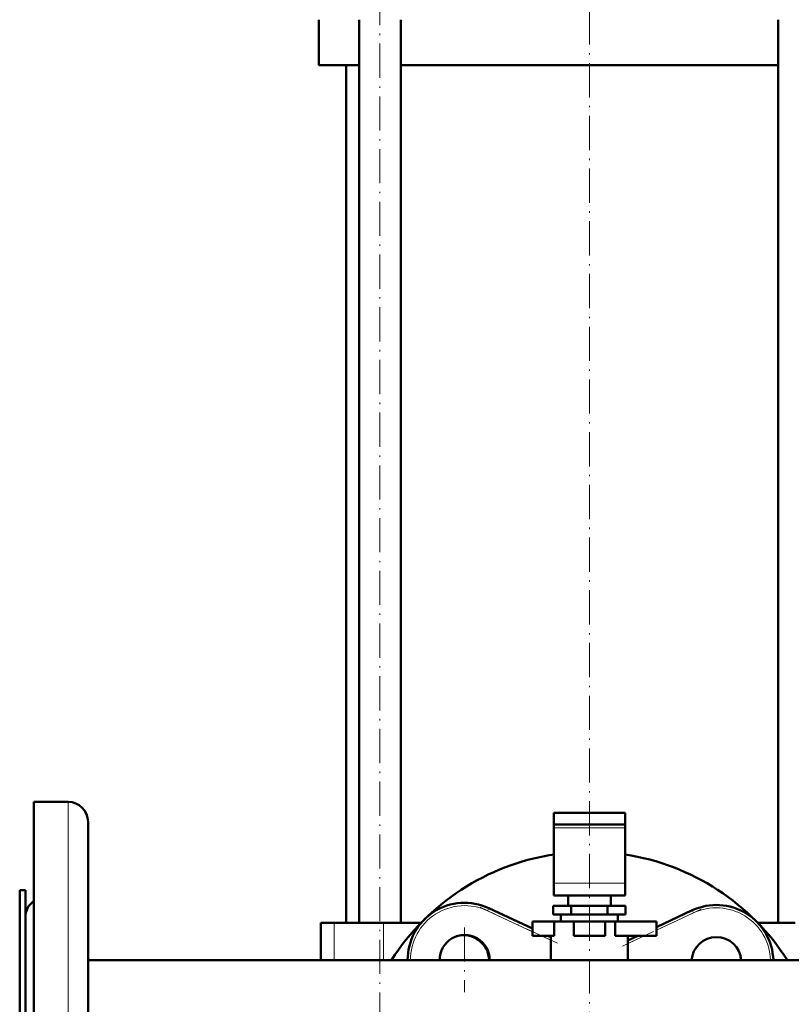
# Model space of a CAD drawing. Extents: x -1595 to 1972, y -1684 to 713.
# Tile 34 of 60: x -208 to 62, y -236 to 110. Entities that reach past the tile are written whole.
import ezdxf

# ---------------------------------------------------------------- set-up
doc = ezdxf.new("R2010")
doc.units = 0
doc.linetypes.add('DASHDOT', pattern=[18.5, 12, -3, 0.5, -3])

msp = doc.modelspace()

# ---------------------------------------------------------------- linework, layer by layer
at = {"color": 7, "linetype": 'DASHDOT', "lineweight": 18}
for p, q in [((-81.97, -243.75), (-81.97, 193.05)), ((-8.43, 186.9), (-8.43, -404.1)), ((-19.67, -214.5), (-46.82, -201.84)), ((30.8, -202.57), (2.73, -215.66)), ((-52.24, -208.9), (-52.24, -231.65)), ((-40.87, -220.28), (-63.62, -220.28))]:
    msp.add_line(p, q, dxfattribs=at)
at = {"color": 7, "lineweight": 50}
for p, q in [((-103.43, 93.65), (-103.43, 109.65)), ((-89.27, -207.35), (-89.27, 109.65)), ((-74.67, -207.35), (-74.67, 109.65)), ((57.8, -207.35), (57.8, 109.65)), ((-89.27, 93.65), (-103.43, 93.65)), ((-93.78, -207.35), (-93.78, 93.65)), ((-8.43, 93.65), (-74.67, 93.65)), ((57.8, 93.65), (-8.43, 93.65)), ((-203.43, -164.85), (-191.43, -164.85)), ((-203.43, -312.79), (-203.43, -164.85)), ((-203.43, -164.85), (-191.43, -164.85)), ((-20.93, -168.75), (-20.93, -172.75)), ((-8.43, -168.75), (-20.93, -168.75)), ((4.07, -168.75), (-8.43, -168.75)), ((4.07, -168.75), (4.07, -172.75)), ((-184.43, -309.44), (-184.43, -171.85)), ((-20.93, -173.92), (-20.93, -172.75)), ((-8.43, -172.75), (-20.93, -172.75)), ((4.07, -172.75), (-8.43, -172.75)), ((4.07, -173.92), (4.07, -172.75)), ((-20.93, -193.36), (-20.93, -173.92)), ((4.07, -193.36), (4.07, -173.92)), ((-20.93, -193.36), (-20.93, -197.75)), ((4.07, -193.36), (4.07, -197.75)), ((-206.43, -195.85), (-208.43, -195.85)), ((-208.43, -195.85), (-208.43, -325.41)), ((-206.43, -195.85), (-208.43, -195.85)), ((-206.43, -195.85), (-206.43, -325.41)), ((-20.93, -197.75), (4.07, -197.75)), ((-15.93, -201.35), (-15.93, -197.75)), ((-0.93, -197.75), (-0.93, -201.35)), ((-43.79, -202.15), (-28.43, -209.31)), ((-14.79, -201.35), (-21.14, -201.35)), ((-21.14, -204.35), (-21.14, -201.35)), ((-2.08, -201.35), (-14.79, -201.35)), ((-14.79, -204.35), (-14.79, -201.35)), ((4.27, -201.35), (-2.08, -201.35)), ((-2.08, -204.35), (-2.08, -201.35)), ((4.27, -204.35), (4.27, -201.35)), ((15.07, -208.8), (27.69, -202.92)), ((-206.43, -293.38), (-206.43, -205.35)), ((-28.43, -206.85), (-20.76, -206.85)), ((-28.43, -211.85), (-28.43, -206.85)), ((-14.79, -204.35), (-21.14, -204.35)), ((-13.93, -206.85), (-20.76, -206.85)), ((-20.76, -211.85), (-20.76, -206.85)), ((-18.43, -204.35), (-18.43, -206.85)), ((-18.43, -206.85), (-8.43, -206.85)), ((-2.08, -204.35), (-14.79, -204.35)), ((-13.93, -206.85), (-2.93, -206.85)), ((-13.93, -211.85), (-13.93, -206.85)), ((-8.43, -206.85), (1.57, -206.85)), ((0.63, -206.85), (-2.93, -206.85)), ((-2.93, -211.85), (-2.93, -206.85)), ((4.27, -204.35), (-2.08, -204.35)), ((0.63, -211.85), (0.63, -206.85)), ((0.63, -206.85), (15.07, -206.85)), ((1.57, -204.35), (1.57, -206.85)), ((15.07, -211.85), (15.07, -206.85)), ((-100.39, -207.35), (-102.68, -207.35)), ((-102.68, -207.35), (-102.68, -220.4)), ((-98.05, -207.35), (-100.39, -207.35)), ((-80.68, -207.35), (-98.05, -207.35)), ((-67.6, -207.35), (-80.68, -207.35)), ((63.81, -207.35), (50.73, -207.35)), ((-28.43, -211.85), (-20.76, -211.85)), ((-22.98, -211.85), (-21.93, -212.34)), ((-21.93, -211.85), (-21.93, -220.4)), ((-13.93, -211.85), (-2.93, -211.85)), ((0.63, -211.85), (15.07, -211.85)), ((5.07, -220.4), (5.07, -211.85)), ((5.07, -213.47), (8.53, -211.85)), ((-184.43, -220.4), (-102.69, -220.4)), ((138.12, -220.4), (-184.43, -220.4))]:
    msp.add_line(p, q, dxfattribs=at)
at = {"color": 7, "lineweight": 18}
for p, q in [((-191.43, -312.79), (-191.43, -164.85)), ((-20.93, -173.92), (4.07, -173.92)), ((-20.93, -193.36), (4.07, -193.36)), ((-43.79, -202.15), (-44.21, -203.06)), ((-28.43, -210.41), (-44.21, -203.06)), ((28.11, -203.82), (15.07, -209.91)), ((27.69, -202.92), (28.11, -203.82)), ((-98.05, -207.35), (-98.05, -220.4)), ((-80.68, -207.35), (-80.68, -220.4)), ((-21.93, -213.44), (-25.35, -211.85)), ((10.9, -211.85), (5.07, -214.57))]:
    msp.add_line(p, q, dxfattribs=at)
at = {"color": 7, "lineweight": 50}
for centre, radius, start, end in [((-191.43, -171.85), 7, 0, 90), ((-191.43, -171.85), 7, 0, 90), ((-8.43, -264.85), 82.5, 98.7148, 147.399), ((-8.43, -264.85), 82.5, 32.601, 81.2853), ((-199.43, -205.35), 7, 124.8499, 180), ((-52.24, -220.28), 20, 65, 180.3637), ((36.14, -221.04), 20, 1.8385, 115), ((-52.24, -220.28), 8.75, 359.1686, 180.8314), ((-52.63, -220.66), 9, 1.6277, 105.8164), ((-8.43, -264.85), 53.5, 74.8027, 75.3842), ((36.14, -221.04), 8.75, 4.2053, 175.7947), ((35.76, -220.66), 9, 1.6277, 15.8154)]:
    msp.add_arc(centre, radius, start, end, dxfattribs=at)
at = {"color": 7, "lineweight": 18}
for centre, start, end in [((-52.24, -220.28), 65, 180.3829), ((36.14, -221.04), 1.9353, 115)]:
    msp.add_arc(centre, 19, start, end, dxfattribs=at)

doc.saveas('drawing.dxf')
